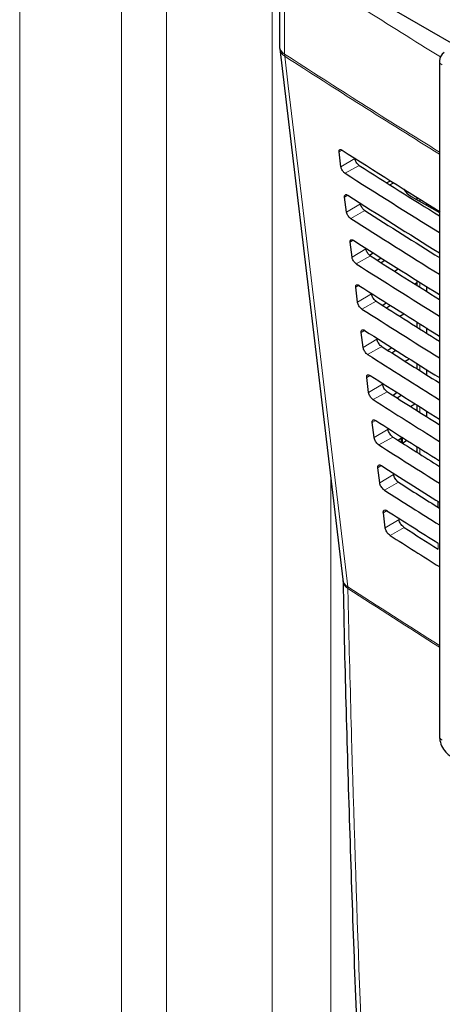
# Paper-space layout 'Blatt2' of a CAD drawing. Header units: millimetres. Extents: x 5 to 418, y 2 to 292.
# Tile 15 of 100: x 109.59 to 116.72, y 173.68 to 190.29. Entities that reach past the tile are written whole.
import ezdxf

# ---------------------------------------------------------------- set-up
doc = ezdxf.new("R2010")
doc.units = ezdxf.units.MM

psp = doc.layouts.new('Blatt2')

# ---------------------------------------------------------------- linework, layer by layer
at = {"color": 7, "linetype": 'Continuous', "lineweight": 18}
for p, q in [((112.066, 154.021), (112.066, 194.663)), ((109.589, 153.61), (109.589, 194.34)), ((111.309, 194.314), (111.309, 153.584)), ((113.851, 193.649), (113.851, 153.955)), ((114.059, 191.322), (114.059, 189.707)), ((115.028, 188.088), (114.978, 188.058)), ((115.244, 187.944), (115.009, 187.804)), ((115.316, 187.831), (115.078, 187.698)), ((115.123, 187.328), (115.071, 187.297)), ((115.337, 187.183), (115.103, 187.043)), ((116.337, 187.262), (116.337, 187.226)), ((115.411, 187.067), (115.173, 186.934)), ((115.217, 186.568), (115.165, 186.536)), ((115.43, 186.423), (115.196, 186.283)), ((115.506, 186.304), (115.268, 186.171)), ((116.337, 185.86), (116.337, 185.778)), ((115.312, 185.808), (115.258, 185.775)), ((115.523, 185.662), (115.289, 185.522)), ((115.601, 185.54), (115.363, 185.407)), ((115.406, 185.047), (115.351, 185.014)), ((116.337, 185.159), (116.337, 185.074)), ((115.616, 184.901), (115.382, 184.761)), ((115.696, 184.776), (115.458, 184.643)), ((116.337, 184.458), (116.337, 184.37)), ((115.501, 184.287), (115.444, 184.254)), ((115.709, 184.14), (115.475, 184)), ((115.791, 184.013), (115.553, 183.88)), ((116.022, 183.956), (116.022, 183.949)), ((116.337, 183.757), (116.337, 183.667)), ((116.45, 183.664), (116.469, 183.675)), ((115.595, 183.527), (115.537, 183.493)), ((115.803, 183.379), (115.568, 183.239)), ((115.886, 183.249), (115.647, 183.116)), ((116.022, 183.223), (116.022, 183.163)), ((116.049, 183.239), (116.049, 183.15)), ((116.337, 183.057), (116.337, 182.963)), ((115.69, 182.767), (115.63, 182.732)), ((114.837, 164.785), (114.837, 182.549)), ((115.896, 182.618), (115.662, 182.478)), ((115.981, 182.485), (115.742, 182.352)), ((116.669, 182.147), (116.669, 182.05)), ((115.784, 182.007), (115.724, 181.971)), ((115.989, 181.857), (115.755, 181.717)), ((116.076, 181.722), (115.837, 181.589)), ((116.65, 181.358), (116.65, 181.458)), ((115.125, 180.696), (115.123, 180.723))]:
    psp.add_line(p, q, dxfattribs=at)
at = {"color": 7, "linetype": 'Continuous', "lineweight": 25}
for p, q in [((113.974, 191.45), (113.974, 189.835)), ((126.067, 184.586), (114.823, 191.077)), ((113.977, 189.796), (115.039, 180.847)), ((116.67, 189.592), (116.67, 178.206)), ((115.009, 187.804), (114.978, 188.058)), ((115.78, 187.537), (115.842, 187.572)), ((115.836, 187.501), (115.898, 187.537)), ((116.089, 187.399), (116.103, 187.408)), ((115.103, 187.043), (115.071, 187.297)), ((116.196, 187.308), (116.67, 187.034)), ((116.288, 187.292), (116.288, 187.255)), ((116.45, 187.192), (116.45, 187.161)), ((115.196, 186.283), (115.165, 186.536)), ((115.493, 186.314), (115.555, 186.353)), ((115.688, 186.268), (115.627, 186.227)), ((115.685, 186.19), (115.749, 186.23)), ((115.91, 186.047), (115.975, 186.087)), ((116.288, 185.849), (116.257, 185.828)), ((116.288, 185.89), (116.288, 185.809)), ((115.289, 185.522), (115.258, 185.775)), ((116.45, 185.789), (116.45, 185.708)), ((115.778, 185.511), (115.714, 185.468)), ((115.775, 185.429), (115.842, 185.471)), ((116.001, 185.287), (116.068, 185.328)), ((116.288, 185.189), (116.288, 185.105)), ((115.382, 184.761), (115.351, 185.014)), ((116.45, 185.088), (116.45, 185.003)), ((115.868, 184.754), (115.801, 184.71)), ((115.865, 184.669), (115.935, 184.712)), ((116.091, 184.526), (116.16, 184.569)), ((116.288, 184.489), (116.288, 184.401)), ((116.45, 184.387), (116.45, 184.299)), ((115.475, 184), (115.444, 184.254)), ((115.958, 183.997), (115.888, 183.951)), ((115.956, 183.908), (116.027, 183.953)), ((116.181, 183.765), (116.253, 183.81)), ((116.288, 183.788), (116.288, 183.697)), ((116.45, 183.686), (116.45, 183.664)), ((116.45, 183.664), (116.454, 183.593)), ((115.568, 183.239), (115.537, 183.493)), ((116.047, 183.24), (115.976, 183.192)), ((116.038, 183.234), (116.038, 183.152)), ((116.046, 183.148), (116.12, 183.194)), ((116.271, 183.005), (116.288, 183.015)), ((116.288, 183.087), (116.288, 182.994)), ((115.662, 182.478), (115.63, 182.732)), ((116.645, 182.163), (116.645, 182.065)), ((115.755, 181.717), (115.724, 181.971))]:
    psp.add_line(p, q, dxfattribs=at)
at = {"color": 7, "linetype": 'Continuous', "lineweight": 18, "flags": 128}
psp.add_lwpolyline([(114.061, 189.672), (114.12, 189.171), (114.358, 187.165), (115.123, 180.723)], dxfattribs=at)
at = {"color": 7, "linetype": 'Continuous', "lineweight": 18}
for centre, radius, start, end in [((193.708, 314.403), 146.605, 237.0921, 238.30656), ((114.134, 189.848), 0.16, 184.8044, 242.0683), ((114.149, 189.823), 0.175, 188.9521, 239.663), ((193.702, 312.78), 146.595, 237.09208, 238.29968), ((114.329, 189.706), 0.27, 179.8815, 187.3103), ((193.702, 312.741), 146.591, 237.09207, 238.2987), ((116.752, 189.599), 0.0823, 185.0787, 246.2415), ((115.211, 180.874), 0.175, 188.8721, 239.5969), ((115.202, 180.838), 0.162, 184.064, 241.5526), ((193.467, 301.521), 143.979, 237.03446, 237.76528), ((193.425, 301.425), 143.898, 237.03406, 237.76451), ((116.75, 178.211), 0.0801, 184.1293, 247.1908)]:
    psp.add_arc(centre, radius, start, end, dxfattribs=at)
at = {"color": 7, "linetype": 'Continuous', "lineweight": 25}
for centre, radius, start, end in [((114.307, 189.835), 0.333, 180, 186.7694), ((116.837, 189.592), 0.167, 120.8709, 180)]:
    psp.add_arc(centre, radius, start, end, dxfattribs=at)
for centre, major_axis, ratio, start_param, end_param in [((238.713, 255.128), (166.862, 2.568), 0.587275, 3.868493, 3.883113), ((238.164, 249.655), (165.682, -2.461), 0.567125, 3.885601, 3.897695), ((238.163, 249.655), (166.018, -2.466), 0.567125, 3.885702, 3.899882), ((238.713, 254.312), (166.728, 2.566), 0.587275, 3.868453, 3.882164), ((116.549, 187.505), (0.5, -0.007), 0.567125, 3.439115, 3.935417), ((238.164, 248.839), (165.548, -2.459), 0.567125, 3.885561, 3.896821), ((238.164, 248.839), (165.884, -2.464), 0.567125, 3.885662, 3.899014), ((238.713, 253.495), (166.595, 2.564), 0.587275, 3.868413, 3.881303), ((238.164, 248.022), (165.751, -2.462), 0.567125, 3.885622, 3.898143), ((238.164, 248.022), (165.414, -2.457), 0.567125, 3.88552, 3.895945), ((238.712, 252.678), (166.461, 2.561), 0.587275, 3.868373, 3.880439), ((238.165, 247.206), (165.281, -2.455), 0.567125, 3.88548, 3.895066), ((238.164, 247.206), (165.617, -2.46), 0.567125, 3.885581, 3.89727), ((238.712, 251.862), (166.327, 2.559), 0.587275, 3.868333, 3.879574), ((238.165, 246.39), (165.147, -2.453), 0.567125, 3.885439, 3.894186), ((238.164, 246.389), (165.483, -2.458), 0.567125, 3.885541, 3.896395), ((238.712, 251.045), (166.193, 2.557), 0.587275, 3.868293, 3.878706), ((238.165, 245.573), (165.013, -2.451), 0.567125, 3.885399, 3.893303), ((238.164, 245.573), (165.349, -2.456), 0.567125, 3.885501, 3.895518), ((238.712, 250.228), (166.059, 2.555), 0.587275, 3.868253, 3.877836), ((238.165, 244.757), (164.879, -2.449), 0.567125, 3.885358, 3.892417), ((238.165, 244.756), (165.215, -2.454), 0.567125, 3.88546, 3.894638), ((238.712, 249.412), (165.926, 2.553), 0.587275, 3.868213, 3.876956), ((238.165, 243.94), (165.082, -2.452), 0.567125, 3.88542, 3.893756), ((238.165, 243.94), (164.745, -2.447), 0.567125, 3.885318, 3.891522), ((238.711, 248.595), (165.792, 2.551), 0.587275, 3.868173, 3.875914), ((238.166, 243.124), (164.612, -2.445), 0.567125, 3.885277, 3.890463), ((238.165, 243.124), (164.948, -2.45), 0.567125, 3.885379, 3.892872)]:
    psp.add_ellipse(centre, major_axis=major_axis, ratio=ratio, start_param=start_param, end_param=end_param, dxfattribs=at)
for points, knots in [([(114.978, 188.058), (114.978, 188.061), (114.977, 188.071), (114.98, 188.086), (114.99, 188.096), (115.005, 188.098), (115.02, 188.093), (115.028, 188.088), (115.029, 188.087)], [0, 0, 0, 0, 0.085053, 0.301991, 0.519612, 0.736769, 0.952234, 1, 1, 1, 1]), ([(115.316, 187.831), (115.313, 187.833), (115.303, 187.84), (115.286, 187.857), (115.267, 187.883), (115.252, 187.911), (115.245, 187.931), (115.244, 187.942), (115.244, 187.944)], [0, 0, 0, 0, 0.0901461, 0.3022678, 0.513764, 0.7257054, 0.9392596, 1, 1, 1, 1]), ([(115.078, 187.698), (115.075, 187.7), (115.066, 187.706), (115.05, 187.721), (115.032, 187.745), (115.018, 187.772), (115.011, 187.792), (115.01, 187.802), (115.009, 187.804)], [0, 0, 0, 0, 0.081983, 0.294147, 0.505651, 0.717552, 0.931033, 1, 1, 1, 1]), ([(115.071, 187.297), (115.071, 187.3), (115.07, 187.311), (115.073, 187.326), (115.084, 187.337), (115.1, 187.338), (115.114, 187.333), (115.122, 187.328), (115.124, 187.327)], [0, 0, 0, 0, 0.088537, 0.305494, 0.523121, 0.740262, 0.955696, 1, 1, 1, 1]), ([(115.411, 187.067), (115.408, 187.069), (115.398, 187.077), (115.38, 187.094), (115.36, 187.121), (115.345, 187.149), (115.339, 187.17), (115.337, 187.181), (115.337, 187.183)], [0, 0, 0, 0, 0.093114, 0.305221, 0.516715, 0.728672, 0.942253, 1, 1, 1, 1]), ([(115.173, 186.934), (115.17, 186.936), (115.16, 186.943), (115.144, 186.959), (115.125, 186.983), (115.111, 187.01), (115.104, 187.031), (115.103, 187.041), (115.103, 187.043)], [0, 0, 0, 0, 0.085359, 0.297505, 0.509006, 0.720923, 0.934434, 1, 1, 1, 1]), ([(115.165, 186.536), (115.164, 186.539), (115.163, 186.551), (115.167, 186.566), (115.177, 186.577), (115.194, 186.578), (115.209, 186.573), (115.217, 186.568), (115.218, 186.567)], [0, 0, 0, 0, 0.091841, 0.308817, 0.526449, 0.743575, 0.95898, 1, 1, 1, 1]), ([(115.506, 186.304), (115.503, 186.306), (115.492, 186.313), (115.474, 186.332), (115.454, 186.359), (115.438, 186.388), (115.432, 186.41), (115.43, 186.42), (115.43, 186.423)], [0, 0, 0, 0, 0.0959399, 0.3080339, 0.5195263, 0.7314979, 0.9451049, 1, 1, 1, 1]), ([(115.268, 186.171), (115.265, 186.173), (115.255, 186.179), (115.238, 186.196), (115.219, 186.221), (115.204, 186.249), (115.198, 186.27), (115.196, 186.28), (115.196, 186.283)], [0, 0, 0, 0, 0.088564, 0.300693, 0.512191, 0.724124, 0.937664, 1, 1, 1, 1]), ([(115.258, 185.775), (115.258, 185.779), (115.257, 185.79), (115.26, 185.806), (115.271, 185.817), (115.288, 185.819), (115.303, 185.813), (115.312, 185.808), (115.313, 185.807)], [0, 0, 0, 0, 0.094979, 0.311974, 0.52961, 0.746722, 0.962099, 1, 1, 1, 1]), ([(115.601, 185.54), (115.598, 185.542), (115.586, 185.55), (115.567, 185.569), (115.547, 185.597), (115.532, 185.627), (115.525, 185.649), (115.523, 185.66), (115.523, 185.662)], [0, 0, 0, 0, 0.0986338, 0.3107155, 0.5222066, 0.7341927, 0.9478245, 1, 1, 1, 1]), ([(115.363, 185.407), (115.36, 185.409), (115.349, 185.416), (115.331, 185.433), (115.312, 185.459), (115.297, 185.488), (115.291, 185.509), (115.289, 185.519), (115.289, 185.522)], [0, 0, 0, 0, 0.091609, 0.303723, 0.515218, 0.727167, 0.940735, 1, 1, 1, 1]), ([(115.351, 185.014), (115.351, 185.018), (115.35, 185.03), (115.353, 185.046), (115.365, 185.057), (115.382, 185.059), (115.398, 185.053), (115.406, 185.048), (115.407, 185.047)], [0, 0, 0, 0, 0.097964, 0.314976, 0.532617, 0.749714, 0.965065, 1, 1, 1, 1]), ([(115.696, 184.776), (115.692, 184.779), (115.681, 184.787), (115.661, 184.806), (115.641, 184.835), (115.625, 184.865), (115.618, 184.888), (115.616, 184.899), (115.616, 184.901)], [0, 0, 0, 0, 0.101205, 0.313275, 0.524765, 0.736765, 0.950421, 1, 1, 1, 1]), ([(115.458, 184.643), (115.454, 184.646), (115.444, 184.653), (115.425, 184.671), (115.406, 184.697), (115.391, 184.727), (115.384, 184.748), (115.382, 184.759), (115.382, 184.761)], [0, 0, 0, 0, 0.0945061, 0.3066068, 0.5181, 0.730064, 0.9436579, 1, 1, 1, 1]), ([(115.444, 184.254), (115.444, 184.257), (115.443, 184.27), (115.447, 184.286), (115.458, 184.298), (115.476, 184.299), (115.492, 184.293), (115.501, 184.287), (115.502, 184.287)], [0, 0, 0, 0, 0.100806, 0.317834, 0.53548, 0.752564, 0.96789, 1, 1, 1, 1]), ([(115.791, 184.013), (115.787, 184.015), (115.775, 184.024), (115.755, 184.044), (115.734, 184.073), (115.718, 184.104), (115.711, 184.127), (115.71, 184.138), (115.709, 184.14)], [0, 0, 0, 0, 0.103661, 0.315721, 0.52721, 0.739224, 0.952903, 1, 1, 1, 1]), ([(115.553, 183.88), (115.549, 183.882), (115.538, 183.89), (115.519, 183.908), (115.499, 183.935), (115.484, 183.965), (115.477, 183.987), (115.476, 183.998), (115.475, 184)], [0, 0, 0, 0, 0.097267, 0.309354, 0.520846, 0.732825, 0.946444, 1, 1, 1, 1]), ([(115.537, 183.493), (115.537, 183.497), (115.536, 183.509), (115.54, 183.526), (115.552, 183.538), (115.571, 183.539), (115.587, 183.533), (115.595, 183.527), (115.596, 183.527)], [0, 0, 0, 0, 0.103516, 0.32056, 0.538209, 0.75528, 0.970583, 1, 1, 1, 1]), ([(115.886, 183.249), (115.882, 183.252), (115.87, 183.26), (115.849, 183.281), (115.828, 183.311), (115.811, 183.343), (115.804, 183.366), (115.803, 183.377), (115.803, 183.379)], [0, 0, 0, 0, 0.10601, 0.31806, 0.52955, 0.741577, 0.955277, 1, 1, 1, 1]), ([(115.647, 183.116), (115.644, 183.119), (115.632, 183.126), (115.613, 183.145), (115.593, 183.174), (115.577, 183.204), (115.57, 183.226), (115.569, 183.237), (115.568, 183.239)], [0, 0, 0, 0, 0.0999, 0.311976, 0.523466, 0.735459, 0.949103, 1, 1, 1, 1]), ([(115.63, 182.732), (115.63, 182.736), (115.629, 182.749), (115.633, 182.766), (115.646, 182.778), (115.665, 182.779), (115.681, 182.773), (115.69, 182.767), (115.691, 182.767)], [0, 0, 0, 0, 0.106103, 0.323161, 0.540814, 0.757873, 0.973154, 1, 1, 1, 1]), ([(115.981, 182.485), (115.977, 182.488), (115.964, 182.497), (115.943, 182.518), (115.921, 182.549), (115.904, 182.582), (115.898, 182.605), (115.896, 182.616), (115.896, 182.618)], [0, 0, 0, 0, 0.108259, 0.3203, 0.531789, 0.743829, 0.957551, 1, 1, 1, 1]), ([(115.742, 182.352), (115.739, 182.355), (115.727, 182.363), (115.707, 182.383), (115.686, 182.412), (115.67, 182.443), (115.663, 182.465), (115.662, 182.476), (115.662, 182.478)], [0, 0, 0, 0, 0.102414, 0.314479, 0.525969, 0.737976, 0.951642, 1, 1, 1, 1]), ([(115.724, 181.971), (115.723, 181.976), (115.722, 181.989), (115.727, 182.006), (115.739, 182.018), (115.759, 182.019), (115.776, 182.013), (115.785, 182.007), (115.785, 182.006)], [0, 0, 0, 0, 0.108574, 0.325646, 0.543303, 0.76035, 0.97561, 1, 1, 1, 1]), ([(116.076, 181.722), (116.072, 181.725), (116.059, 181.734), (116.037, 181.756), (116.014, 181.787), (115.998, 181.82), (115.991, 181.844), (115.989, 181.856), (115.989, 181.857)], [0, 0, 0, 0, 0.110414, 0.322446, 0.533936, 0.745989, 0.95973, 1, 1, 1, 1]), ([(115.837, 181.589), (115.833, 181.592), (115.821, 181.6), (115.801, 181.62), (115.78, 181.65), (115.763, 181.681), (115.757, 181.704), (115.755, 181.715), (115.755, 181.717)], [0, 0, 0, 0, 0.104817, 0.316872, 0.528361, 0.740382, 0.954071, 1, 1, 1, 1]), ([(115.038, 180.844), (115.039, 180.842), (115.04, 180.836), (115.04, 180.823), (115.04, 180.815)], [0, 0, 0, 0, 0.3693899, 1, 1, 1, 1]), ([(115.045, 180.826), (115.051, 180.487), (115.086, 178.747), (115.184, 175.63), (115.34, 171.478), (115.512, 167.736), (115.646, 165.388), (115.703, 164.408)], [0, 0, 0, 0, 0.0612246, 0.3135931, 0.5660969, 0.8186987, 1, 1, 1, 1]), ([(116.67, 178.206), (116.672, 178.18), (116.676, 178.115), (116.718, 178.01), (116.788, 177.914), (116.847, 177.874), (116.871, 177.857)], [0, 0, 0, 0, 0.187821, 0.477899, 0.78076, 1, 1, 1, 1])]:
    psp.add_open_spline(points, degree=3, knots=knots, dxfattribs=at)
at = {"color": 7, "linetype": 'Continuous', "lineweight": 18}
psp.add_open_spline([(115.125, 180.696), (115.129, 180.517), (115.149, 179.623), (115.248, 175.878), (115.441, 170.567), (115.687, 166.022), (115.781, 164.277)], degree=3, knots=[0, 0, 0, 0, 0.0322876, 0.1614382, 0.6780666, 1, 1, 1, 1], dxfattribs=at)

doc.saveas('drawing.dxf')
